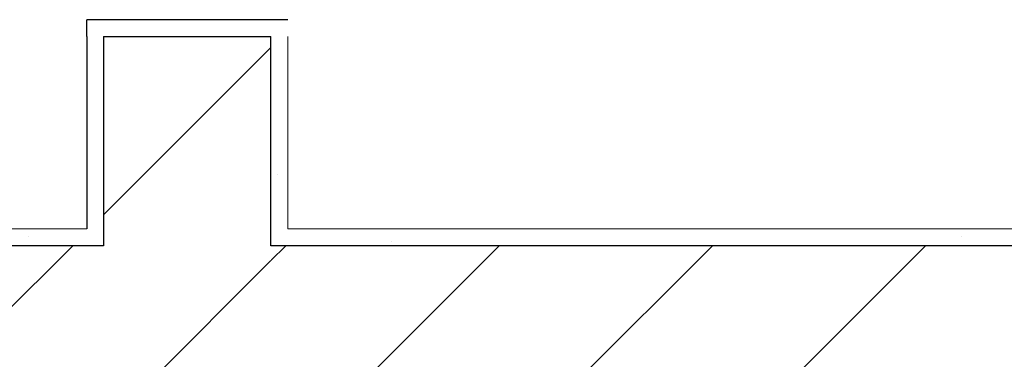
# Model space of a CAD drawing. Header units: millimetres. Extents: x -380244 to 257841, y -4396 to 11650.
# Tile 204 of 207: x 10600 to 11775, y 9164 to 9570. Entities that reach past the tile are written whole.
import ezdxf

# ---------------------------------------------------------------- set-up
doc = ezdxf.new("R2010")
doc.units = ezdxf.units.MM
doc.linetypes.add('Wipeout_Contour', pattern=[1000, 0, -1000])
doc.linetypes.add('Штриховая', pattern=[564.444447, 282.222223, -282.222223])
doc.layers.add('Конструктив - Стены Блок 200 нов', color=7, linetype='Continuous')
doc.layers.add('Элемент Модели - Зона', color=7, linetype='Continuous')
pattern_1 = [(45, (-45000, -53650), (-111.36932, 111.36932), [0, -105, 0, -157.5]), (110, (-44650, -53650), (148.0016, 53.86817), [0, -77, 0, -133])]
pattern_2 = [(45, (-45000, -54000), (-127.2792, 127.2792), [])]

msp = doc.modelspace()

# ---------------------------------------------------------------- linework, layer by layer
at = {"layer": 'Элемент Модели - Зона', "color": 253, "linetype": 'Штриховая', "lineweight": 15}
msp.add_line((10920, 9320), (13800, 9320), dxfattribs=at)

# ---------------------------------------------------------------- wipeouts: each hides what was drawn before it
at = {"color": 254, "linetype": 'Wipeout_Contour', "lineweight": 0, "ltscale": 9935989.263769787}
msp.add_wipeout([(10700, 9300), (10900, 9300), (10900, 9320), (10700, 9320)], dxfattribs=at).dxf.layer = 'Конструктив - Стены Блок 200 нов'

# ---------------------------------------------------------------- next in the draw order: wipeouts: each hides what was drawn before it
at = {"color": 254, "linetype": 'Wipeout_Contour', "lineweight": 0, "ltscale": 9935496.241594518}
msp.add_wipeout([(10680, 9320), (10700, 9320), (10700, 9550), (10680, 9550)], dxfattribs=at).dxf.layer = 'Конструктив - Стены Блок 200 нов'
at = {"color": 254, "linetype": 'Wipeout_Contour', "lineweight": 0, "ltscale": 9936370.751259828}
msp.add_wipeout([(10900, 9320), (10920, 9320), (10920, 9550), (10900, 9550)], dxfattribs=at).dxf.layer = 'Конструктив - Стены Блок 200 нов'

# ---------------------------------------------------------------- next in the draw order: hatches: boundary and pattern name
at = {"layer": 'Конструктив - Стены Блок 200 нов', "linetype": 'Continuous', "lineweight": 5}
h = msp.add_hatch(dxfattribs=at)
h.set_pattern_fill('ШТУКАТУРКА__ГИПС_01_000D', color=252, style=0, pattern_type=2)
h.set_pattern_definition(pattern_1)
h.paths.add_polyline_path([(10900, 9320), (10920, 9320), (10920, 9550), (10900, 9550)])

# ---------------------------------------------------------------- next in the draw order: wipeouts: each hides what was drawn before it
at = {"color": 254, "linetype": 'Wipeout_Contour', "lineweight": 0, "ltscale": 12419992.980488}
msp.add_wipeout([(10700, 9320), (10900, 9320), (10900, 9550), (10900, 9550), (10700, 9550)], dxfattribs=at).dxf.layer = 'Конструктив - Стены Блок 200 нов'

# ---------------------------------------------------------------- next in the draw order: hatches: boundary and pattern name
at = {"layer": 'Конструктив - Стены Блок 200 нов', "linetype": 'Continuous', "lineweight": 5}
h = msp.add_hatch(dxfattribs=at)
h.set_pattern_fill('БЛОКИ_БЕТОННЫЕ_ЭФФЕКТИВН_2D', style=0, pattern_type=2)
h.set_pattern_definition(pattern_2)
h.paths.add_polyline_path([(10700, 9320), (10900, 9320), (10900, 9550), (10890, 9550), (10700, 9550)])

# ---------------------------------------------------------------- next in the draw order: linework, layer by layer
at = {"layer": 'Конструктив - Стены Блок 200 нов', "color": 7, "linetype": 'Continuous', "lineweight": 30}
for p, q in [((10700, 9320), (10700, 9300)), ((10900, 9300), (10900, 9320))]:
    msp.add_line(p, q, dxfattribs=at)

# ---------------------------------------------------------------- next in the draw order: wipeouts: each hides what was drawn before it
at = {"color": 254, "linetype": 'Wipeout_Contour', "lineweight": 0, "ltscale": 12419689.73647369}
msp.add_wipeout([(10680, 9570), (10680, 9550), (10700, 9550), (10920, 9547.91), (10920, 9570)], dxfattribs=at).dxf.layer = 'Конструктив - Стены Блок 200 нов'

# ---------------------------------------------------------------- next in the draw order: linework, layer by layer
at = {"layer": 'Конструктив - Стены Блок 200 нов', "color": 7, "linetype": 'Continuous', "lineweight": 30}
for p, q in [((10890, 9570), (10680, 9570)), ((10680, 9550), (10680, 9570)), ((10680, 9550), (10680, 9570)), ((10920, 9570), (10680, 9570)), ((10700, 9550), (10700, 9320)), ((10700, 9550), (10900, 9550)), ((10900, 9320), (10900, 9550))]:
    msp.add_line(p, q, dxfattribs=at)
at = {"layer": 'Конструктив - Стены Блок 200 нов', "color": 7, "linetype": 'Continuous', "lineweight": 30, "flags": 128}
msp.add_lwpolyline([(10680, 9550), (10680, 9320)], dxfattribs=at)
at = {"layer": 'Конструктив - Стены Блок 200 нов', "color": 7, "linetype": 'Continuous', "lineweight": 5, "flags": 128}
msp.add_lwpolyline([(10920, 9320), (10920, 9550)], dxfattribs=at)

# ---------------------------------------------------------------- next in the draw order: wipeouts: each hides what was drawn before it
at = {"color": 254, "linetype": 'Wipeout_Contour', "lineweight": 0, "ltscale": 9935552.011405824}
msp.add_wipeout([(10680, 9300), (10700, 9300), (10700, 9320), (10680, 9320)], dxfattribs=at).dxf.layer = 'Конструктив - Стены Блок 200 нов'
at = {"color": 254, "linetype": 'Wipeout_Contour', "lineweight": 0, "ltscale": 9942190.342693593}
msp.add_wipeout([(10920, 9300), (13800, 9300), (13800, 9320), (10920, 9320)], dxfattribs=at).dxf.layer = 'Конструктив - Стены Блок 200 нов'

# ---------------------------------------------------------------- next in the draw order: hatches: boundary and pattern name
at = {"layer": 'Конструктив - Стены Блок 200 нов', "linetype": 'Continuous', "lineweight": 5}
h = msp.add_hatch(dxfattribs=at)
h.set_pattern_fill('ШТУКАТУРКА__ГИПС_01_000D', color=252, style=0, pattern_type=2)
h.set_pattern_definition(pattern_1)
h.paths.add_polyline_path([(10680, 9320), (3612, 9320), (3612, 9300), (10680, 9300)])
h = msp.add_hatch(dxfattribs=at)
h.set_pattern_fill('ШТУКАТУРКА__ГИПС_01_000D', color=252, style=0, pattern_type=2)
h.set_pattern_definition(pattern_1)
h.paths.add_polyline_path([(10920, 9300), (13800, 9300), (13800, 9320), (10920, 9320)])

# ---------------------------------------------------------------- next in the draw order: linework, layer by layer
at = {"layer": 'Конструктив - Стены Блок 200 нов', "color": 7, "linetype": 'Continuous', "lineweight": 5, "flags": 128}
msp.add_lwpolyline([(10680, 9320), (3400, 9320)], dxfattribs=at)

# ---------------------------------------------------------------- next in the draw order: wipeouts: each hides what was drawn before it
at = {"color": 254, "linetype": 'Wipeout_Contour', "lineweight": 0, "ltscale": 9936426.516161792}
msp.add_wipeout([(10900, 9300), (10920, 9300), (10920, 9320), (10900, 9320)], dxfattribs=at).dxf.layer = 'Конструктив - Стены Блок 200 нов'

# ---------------------------------------------------------------- next in the draw order: linework, layer by layer
at = {"layer": 'Конструктив - Стены Блок 200 нов', "color": 7, "linetype": 'Continuous', "lineweight": 5, "flags": 128}
msp.add_lwpolyline([(13800, 9320), (10920, 9320)], dxfattribs=at)

# ---------------------------------------------------------------- next in the draw order: wipeouts: each hides what was drawn before it
at = {"color": 254, "linetype": 'Wipeout_Contour', "lineweight": 0, "ltscale": 9942199.67491676}
msp.add_wipeout([(10900, 9100), (13800, 9100), (13800, 9300), (10900, 9300)], dxfattribs=at).dxf.layer = 'Конструктив - Стены Блок 200 нов'

# ---------------------------------------------------------------- next in the draw order: hatches: boundary and pattern name
at = {"layer": 'Конструктив - Стены Блок 200 нов', "linetype": 'Continuous', "lineweight": 5}
h = msp.add_hatch(dxfattribs=at)
h.set_pattern_fill('БЛОКИ_БЕТОННЫЕ_ЭФФЕКТИВН_2D', style=0, pattern_type=2)
h.set_pattern_definition(pattern_2)
h.paths.add_polyline_path([(10900, 9100), (13800, 9100), (13800, 9300), (10900, 9300)])

# ---------------------------------------------------------------- next in the draw order: wipeouts: each hides what was drawn before it
at = {"color": 254, "linetype": 'Wipeout_Contour', "lineweight": 0, "ltscale": 9936038.37666692}
msp.add_wipeout([(10700, 9100), (10900, 9100), (10900, 9300), (10700, 9300)], dxfattribs=at).dxf.layer = 'Конструктив - Стены Блок 200 нов'

# ---------------------------------------------------------------- next in the draw order: hatches: boundary and pattern name
at = {"layer": 'Конструктив - Стены Блок 200 нов', "linetype": 'Continuous', "lineweight": 5}
h = msp.add_hatch(dxfattribs=at)
h.set_pattern_fill('БЛОКИ_БЕТОННЫЕ_ЭФФЕКТИВН_2D', style=0, pattern_type=2)
h.set_pattern_definition(pattern_2)
h.paths.add_polyline_path([(10700, 9100), (10900, 9100), (10900, 9300), (10700, 9300)])

# ---------------------------------------------------------------- next in the draw order: linework, layer by layer
at = {"layer": 'Конструктив - Стены Блок 200 нов', "color": 7, "linetype": 'Continuous', "lineweight": 30}
for p, q in [((10900, 9300), (10900, 9320)), ((13800, 9300), (10900, 9300))]:
    msp.add_line(p, q, dxfattribs=at)

# ---------------------------------------------------------------- next in the draw order: wipeouts: each hides what was drawn before it
at = {"color": 254, "linetype": 'Wipeout_Contour', "lineweight": 0, "ltscale": 9932858.386412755}
msp.add_wipeout([(9300, 9300), (9300, 9100), (10700, 9100), (10700, 9300)], dxfattribs=at).dxf.layer = 'Конструктив - Стены Блок 200 нов'

# ---------------------------------------------------------------- next in the draw order: hatches: boundary and pattern name
at = {"layer": 'Конструктив - Стены Блок 200 нов', "linetype": 'Continuous', "lineweight": 5}
h = msp.add_hatch(dxfattribs=at)
h.set_pattern_fill('БЛОКИ_БЕТОННЫЕ_ЭФФЕКТИВН_2D', style=0, pattern_type=2)
h.set_pattern_definition(pattern_2)
h.paths.add_polyline_path([(9300, 9300), (9300, 9100), (10700, 9100), (10700, 9300)])

# ---------------------------------------------------------------- next in the draw order: linework, layer by layer
at = {"layer": 'Конструктив - Стены Блок 200 нов', "color": 7, "linetype": 'Continuous', "lineweight": 30}
for p, q in [((10700, 9320), (10700, 9300)), ((10700, 9300), (9300, 9300))]:
    msp.add_line(p, q, dxfattribs=at)

doc.saveas('drawing.dxf')
